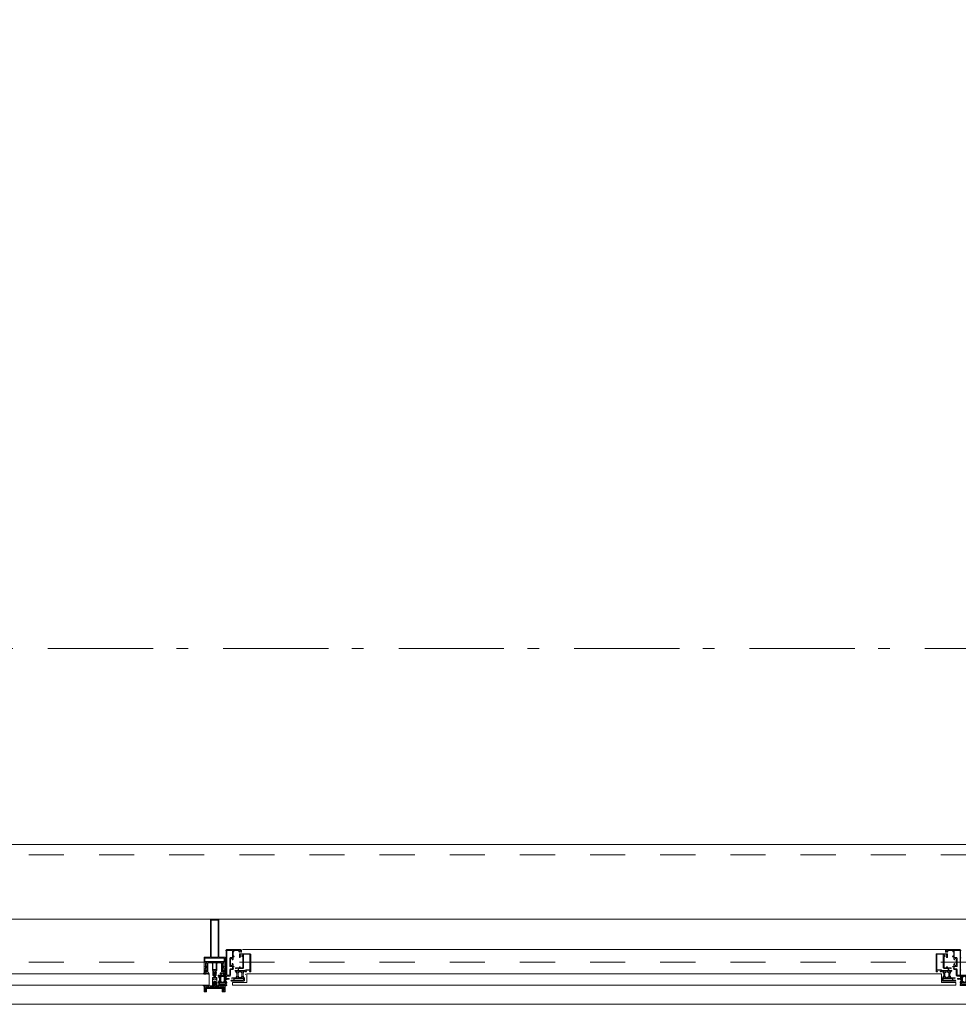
# Model space of a CAD drawing. Header units: millimetres. Extents: x -75976 to 232306, y 42824 to 140527.
# Tile 110 of 199: x 217874 to 220104, y 50775 to 53114. Entities that reach past the tile are written whole.
import ezdxf

# ---------------------------------------------------------------- set-up
doc = ezdxf.new("R2010")
doc.units = ezdxf.units.MM
doc.header["$LTSCALE"] = 400
doc.linetypes.add('STYLE_01', pattern=[0.416641, 0.208282, -0.208359])
doc.linetypes.add('STYLE_06', pattern=[1.041641, 0.625, -0.208282, 0.069427, -0.138931])
doc.layers.add('mat-glas', color=140, linetype='Continuous', lineweight=15)
doc.layers.add('None', color=7, linetype='Continuous', lineweight=9)
doc.styles.get("Standard").update_dxf_attribs({"font": 'arial.ttf'})

# ---------------------------------------------------------------- blocks, each defined once
blk = doc.blocks.new('30010-0')
at = {"layer": 'None', "color": 8, "linetype": 'Continuous', "lineweight": 5}
for p, q in [((3, 20), (3, 22)), ((3, 11), (3, 18)), ((3, 6), (3, 9)), ((4, 6), (4, 22)), ((5, 6), (5, 22)), ((6, 18), (6, 22)), ((6, 6), (6, 11)), ((7, 20), (7, 22)), ((8, 21), (8, 22)), ((8, 6), (8, 7)), ((12, 21), (12, 22)), ((12, 6), (12, 7)), ((13, 20), (13, 22)), ((13, 6), (13, 8)), ((14, 6), (14, 22)), ((15, 6), (15, 22)), ((16, 6), (16, 22)), ((17, 20), (17, 22)), ((17, 13), (17, 17)), ((17, 6), (17, 9)), ((18, 14), (18, 16)), ((19, 14), (19, 16)), ((20, 14), (20, 16)), ((21, 14), (21, 16)), ((22, 15), (22, 16)), ((23, 15), (23, 16)), ((24, 14), (24, 16)), ((25, 15), (25, 16))]:
    blk.add_line(p, q, dxfattribs=at)
at = {"layer": 'None', "color": 8, "linetype": 'Continuous', "lineweight": 5, "flags": 128}
for points in [[(20, 22), (27, 22), (28, 23), (29, 24), (29, 37), (30, 38), (34, 38), (35, 38), (36, 39), (36, 39), (36, 40), (36, 40), (36, 40), (35, 40), (35, 40), (35, 43), (36, 44), (37, 44), (38, 45), (37, 45), (35, 45), (35, 50), (34, 52), (33, 52), (33, 48), (32, 47), (30, 47), (29, 48), (29, 63), (30, 64), (32, 64), (33, 63), (33, 61), (34, 61), (35, 62), (35, 68), (37, 68), (38, 69), (37, 70), (35, 70), (35, 80), (36, 80), (36, 80), (37, 80), (37, 81), (35, 81), (35, 83), (50, 83), (50, 81), (49, 81), (49, 80), (49, 80), (50, 80), (50, 79), (51, 79), (51, 79), (52, 79), (52, 80), (51, 80), (51, 81), (52, 81), (52, 83), (54, 83), (54, 81), (54, 81), (54, 80), (54, 80), (54, 79), (54, 79), (55, 79), (55, 83), (55, 84), (54, 85), (20, 85), (19, 84), (18, 83), (18, 82), (19, 82), (19, 66), (18, 66), (18, 65), (19, 65), (19, 37), (18, 37), (18, 36), (19, 36), (19, 25), (18, 24), (1, 24), (0, 24), (0, 22), (0, 22), (1, 21), (1, 21), (1, 18), (2, 18), (2, 18), (3, 19), (3, 20), (3, 20), (3, 20), (3, 20), (2, 20), (2, 20), (2, 22), (1, 22), (2, 22), (8, 22), (8, 23), (9, 22), (9, 22), (9, 22), (7, 21), (6, 20), (7, 20), (10, 21), (13, 20), (14, 20), (13, 21), (12, 21), (12, 21), (11, 22), (11, 22), (11, 22), (12, 23), (12, 22), (19, 22), (19, 22), (18, 22), (18, 20), (18, 20), (18, 20), (17, 20), (17, 20), (17, 20), (17, 19), (18, 18), (18, 18), (19, 18), (20, 21), (20, 21), (20, 22)], [(27, 65), (27, 46), (28, 45), (33, 45), (34, 44), (34, 40), (33, 39), (28, 39), (27, 38), (27, 25), (26, 24), (21, 24), (20, 25), (20, 82), (21, 83), (33, 83), (34, 82), (34, 67), (33, 66), (28, 66)], [(9, 7), (9, 7), (8, 6), (2, 6), (2, 8), (2, 9), (3, 9), (3, 9), (3, 9), (3, 10), (3, 11), (3, 18), (3, 19), (3, 20), (3, 20), (3, 20), (3, 20), (2, 20), (2, 20), (2, 22), (8, 22), (9, 22), (9, 22), (7, 20), (6, 19), (6, 18), (6, 11), (6, 9), (7, 8), (7, 6)], [(17, 5), (17, 2), (3, 2), (3, 5)]]:
    blk.add_lwpolyline(points, close=True, dxfattribs=at)
for points in [[(20, 6), (20, 7), (20, 7), (20, 8), (19, 11), (18, 11), (18, 11), (17, 10), (17, 9), (17, 9), (18, 9), (18, 9), (18, 9), (18, 9), (18, 7), (19, 7), (19, 6), (12, 6), (12, 6), (11, 6), (11, 7), (11, 7), (13, 8), (14, 9), (13, 9), (10, 8), (7, 9), (6, 9), (7, 8), (8, 7), (8, 7), (9, 7), (9, 7), (9, 6), (8, 6), (8, 6), (2, 6), (1, 7), (2, 7), (2, 9), (2, 9), (3, 9), (3, 9), (3, 9), (3, 10), (2, 11), (2, 11), (1, 11), (0, 8), (1, 7), (0, 7), (0, 6), (0, 5), (1, 5), (1, 5), (2, 4), (2, 2), (1, 2), (0, 1), (0, 0), (1, 0), (20, 0), (20, 0), (20, 1), (19, 2), (19, 2), (19, 4), (19, 5), (19, 5), (20, 5), (20, 5), (20, 6)], [(12, 7), (12, 6), (18, 6), (18, 8), (18, 9), (18, 9), (17, 9), (17, 9), (17, 9), (17, 10), (17, 11), (17, 13), (18, 14), (20, 14), (23, 15), (23, 15), (23, 15), (23, 14), (25, 15), (26, 15), (26, 16), (26, 16), (26, 16), (18, 16), (18, 17), (17, 18), (17, 19), (17, 20), (17, 20), (18, 20), (18, 20), (18, 20), (18, 22), (12, 22), (12, 22), (12, 22), (13, 20), (14, 19), (14, 18), (14, 11), (14, 9), (13, 8), (12, 7)]]:
    blk.add_lwpolyline(points, dxfattribs=at)
blk = doc.blocks.new('30009-0')
at = {"layer": 'None', "color": 8, "linetype": 'Continuous', "lineweight": 5, "flags": 128}
for points in [[(32, 24), (34, 24), (34, 23), (34, 22), (35, 22), (36, 22), (37, 22), (37, 23), (36, 23), (36, 26), (45, 26), (45, 23), (44, 23), (44, 22), (45, 22), (47, 22), (47, 64), (46, 65), (45, 65), (21, 65), (20, 64), (20, 56), (20, 56), (22, 56), (22, 57), (22, 59), (23, 59), (23, 61), (22, 61), (22, 61), (22, 63), (22, 64), (27, 64), (28, 63), (28, 61), (27, 61), (26, 61), (26, 59), (28, 59), (28, 46), (28, 46), (28, 45), (28, 32), (22, 32), (22, 34), (22, 34), (20, 34), (20, 34), (20, 32), (12, 32), (11, 32), (11, 31), (12, 30), (13, 30), (13, 31), (16, 31), (17, 30), (17, 26), (16, 25), (16, 25), (11, 25), (11, 26), (11, 26), (10, 25), (10, 24), (10, 24), (11, 24), (12, 23), (12, 23), (12, 22), (13, 20), (13, 19), (14, 19), (15, 20), (15, 21), (15, 21), (14, 21), (14, 21), (14, 22), (14, 22), (13, 23), (13, 23), (13, 24), (19, 24), (20, 24), (20, 24), (20, 23), (20, 23), (19, 22), (18, 21), (18, 21), (22, 22), (25, 21), (25, 21), (24, 22), (23, 23), (23, 23), (23, 23), (23, 23), (23, 24), (23, 24), (24, 24), (30, 24), (30, 23), (30, 23), (29, 22), (28, 21), (28, 20), (29, 19), (30, 19), (30, 20), (31, 22), (31, 23), (31, 23), (32, 24)], [(20, 23), (20, 24), (20, 24), (14, 24), (14, 22), (14, 22), (14, 21), (14, 21), (15, 21), (15, 21), (14, 19), (14, 12), (15, 11), (15, 10), (15, 10), (14, 10), (14, 10), (14, 10), (14, 10), (14, 8), (20, 8), (20, 8), (20, 8), (18, 10), (18, 8), (18, 10), (18, 11), (17, 12), (17, 20), (17, 21), (18, 21), (20, 23)], [(23, 23), (23, 24), (23, 24), (29, 24), (29, 22), (29, 22), (29, 21), (29, 21), (28, 21), (28, 21), (29, 19), (29, 12), (28, 11), (28, 10), (28, 10), (29, 10), (29, 10), (29, 10), (29, 10), (29, 8), (23, 8), (23, 8), (23, 8), (25, 10), (25, 8), (25, 10), (26, 11), (26, 12), (26, 20), (26, 21), (25, 21), (23, 23)], [(11, 8), (9, 8), (8, 8), (2, 8), (2, 8), (2, 7), (3, 6), (3, 6), (3, 7), (6, 7), (7, 6), (7, 2), (6, 2), (2, 2), (2, 2), (1, 2), (0, 1), (0, 1), (1, 0), (31, 0), (32, 1), (32, 8), (31, 8), (31, 9), (31, 9), (30, 12), (30, 12), (29, 12), (28, 11), (28, 10), (29, 10), (29, 10), (29, 10), (29, 10), (30, 9), (30, 8), (30, 8), (24, 8), (23, 7), (23, 8), (23, 8), (23, 8), (24, 9), (25, 10), (25, 10), (22, 9), (18, 10), (18, 10), (19, 9), (20, 9), (20, 9), (20, 8), (20, 8), (20, 8), (20, 7), (19, 8), (13, 8), (13, 8), (13, 9), (14, 10), (14, 10), (14, 10), (14, 10), (15, 10), (15, 11), (14, 12), (13, 12), (13, 12), (12, 9), (12, 9), (12, 8), (11, 8)], [(8, 2), (8, 6), (30, 6), (30, 2), (8, 2)]]:
    blk.add_lwpolyline(points, dxfattribs=at)
blk.add_lwpolyline([(30, 32), (30, 63), (31, 64), (44, 64), (45, 63), (45, 28), (44, 27), (35, 27), (34, 26), (33, 25), (19, 25), (18, 26), (18, 29), (19, 30), (28, 30), (29, 31)], close=True, dxfattribs=at)
blk = doc.blocks.new('*U441')
at = {"layer": 'None', "color": 4, "linetype": 'Continuous', "lineweight": 15}
blk.add_line((50373.1, -35284.5), (50372.1, -35283.5), dxfattribs=at)
at = {"layer": 'None', "color": 7, "xscale": -1}
for name, p in [('30010-0', (50437.1, -35310.5)), ('30009-0', (50407.1, -35300.5))]:
    blk.add_blockref(name, p, dxfattribs=at)
blk = doc.blocks.new('*U451')
at = {"layer": 'None', "color": 4, "linetype": 'Continuous', "lineweight": 15}
blk.add_line((48719.1, -35284.5), (48720.1, -35283.5), dxfattribs=at)
at = {"layer": 'None', "color": 7}
for name, p in [('30010-0', (48655.1, -35310.5)), ('30009-0', (48685.1, -35300.5))]:
    blk.add_blockref(name, p, dxfattribs=at)
blk = doc.blocks.new('*U452')
at = {"layer": 'None', "color": 8, "lineweight": 5, "flags": 128}
for points in [[(48671.4, -35271.3), (48671.4, -35255.5), (48669.5, -35255.5), (48623.3, -35255.5), (48621.4, -35255.5), (48621.4, -35271.3), (48624.3, -35271.3), (48624.3, -35266.7), (48623.8, -35266.7), (48623.8, -35265.3), (48624.3, -35265.3), (48624.3, -35263.4), (48624.5, -35263.2), (48624.5, -35259), (48624.5, -35259, -0.414214), (48626.2, -35257.3), (48626.2, -35257.3), (48626.2, -35257.3, -0.414214), (48627.9, -35259), (48627.9, -35263.2), (48628.2, -35263.4), (48628.2, -35265.3), (48628.7, -35265.3), (48628.7, -35266.7), (48628.2, -35266.7), (48628.2, -35271.3), (48630.1, -35271.3), (48630.1, -35258.5), (48630.1, -35258.5, -0.414214), (48631.3, -35257.3), (48631.3, -35257.3), (48639.8, -35257.3), (48639.8, -35257.3, -0.414214), (48641, -35258.5), (48641, -35275.5), (48642.5, -35275.5), (48642.5, -35278.3), (48642.1, -35278.7), (48642.5, -35279.1), (48642.5, -35279.7), (48642.1, -35280.1), (48642.5, -35280.5), (48642.5, -35281.1), (48642.1, -35281.5), (48642.5, -35282.5), (48642.5, -35287.3), (48644.2, -35287.3), (48644.2, -35276.5), (48644.2, -35276.5, -0.414214), (48646.4, -35274.3), (48646.4, -35274.3), (48646.4, -35274.3, -0.414214), (48648.6, -35276.5), (48648.6, -35287.3), (48650.3, -35287.3), (48650.3, -35282.5), (48650.7, -35281.5), (48650.3, -35281.1), (48650.3, -35280.5), (48650.7, -35280.1), (48650.3, -35279.7), (48650.3, -35279.1), (48650.7, -35278.7), (48650.3, -35278.3), (48650.3, -35275.5), (48651.7, -35275.5), (48651.7, -35258.5), (48651.7, -35258.5, -0.414214), (48652.9, -35257.3), (48652.9, -35257.3), (48661.5, -35257.3), (48661.5, -35257.3, -0.414214), (48662.7, -35258.5), (48662.7, -35271.3), (48664.6, -35271.3), (48664.6, -35266.7), (48664.1, -35266.7), (48664.1, -35265.3), (48664.6, -35265.3), (48664.6, -35263.4), (48664.8, -35263.2), (48664.8, -35259), (48664.8, -35259, -0.414214), (48666.5, -35257.3), (48666.5, -35257.3), (48666.6, -35257.3, -0.414214), (48668.3, -35259), (48668.3, -35263.2), (48668.5, -35263.4), (48668.5, -35265.3), (48669, -35265.3), (48669, -35266.7), (48668.5, -35266.7), (48668.5, -35271.3)], [(48631.6, -35283.5), (48631.6, -35283.5, 0.390793), (48633.1, -35282.2), (48633.1, -35282.2, 0.390793), (48632, -35280.5), (48632, -35280.5, -0.352623), (48630.4, -35278.6), (48630.4, -35271.8), (48630.4, -35271.8, 0.414214), (48630.1, -35271.5), (48628.8, -35271.5), (48628.3, -35271.7), (48628.3, -35271.7, -0.520293), (48628, -35271.5), (48628, -35268.8), (48628.2, -35268.7), (48628.2, -35266.7), (48628.2, -35266.7, -0.577863), (48628.2, -35266.4), (48628.3, -35266.4), (48628.3, -35266.4, 0.366605), (48628.6, -35266.2), (48628.6, -35266.2, 0.366605), (48628.4, -35265.8), (48628.4, -35265.8, -0.130834), (48627.1, -35264.8), (48627.1, -35264.8, 0.439074), (48625.7, -35264.8), (48625.7, -35264.8, -0.133252), (48624.3, -35265.8), (48624.3, -35265.8, 0.366605), (48624.1, -35266.2), (48624.1, -35266.2, 0.366605), (48624.4, -35266.4), (48624.5, -35266.4), (48624.5, -35266.4, -0.577455), (48624.6, -35266.7), (48624.6, -35268.7), (48624.7, -35268.8), (48624.7, -35271.5), (48624.7, -35271.5, -0.52048), (48624.5, -35271.7), (48623.9, -35271.5), (48621.7, -35271.5), (48621.7, -35271.5, 0.414214), (48621.4, -35271.8), (48621.4, -35279.6), (48621.4, -35279.6, -0.255976), (48620.5, -35281.3), (48620.5, -35281.3, 0.749676), (48621.1, -35283.5), (48625.2, -35283.5), (48625.2, -35283.5, 0.414214), (48627.2, -35281.5), (48627.2, -35281.5, -0.402808), (48627.7, -35281), (48627.7, -35281, -0.402808), (48628.2, -35281.5), (48628.2, -35281.5, 0.233259), (48628.4, -35281.8), (48631.8, -35282.3), (48631.8, -35282.3, -0.419014), (48631.9, -35282.4), (48631.9, -35282.4, -0.419014), (48631.8, -35282.5), (48630.4, -35282.5), (48630.4, -35282.5, 0.414214), (48629.9, -35283), (48629.9, -35283, 0.414214), (48630.4, -35283.5)], [(48625.6, -35280.5), (48625.6, -35280.5, -0.552342), (48626.2, -35281.7), (48626.2, -35281.7, -0.263556), (48624.5, -35282.7), (48621, -35282.7), (48621, -35282.7, -0.437017), (48620.7, -35282.4), (48620.7, -35282.4, -0.437017), (48621.1, -35282.1), (48621.1, -35282.1, 0.396568), (48622.7, -35280.8), (48622.7, -35280.8, -0.418874), (48623.2, -35280.3)], [(48623.4, -35274.6), (48623.4, -35274.6, -0.414214), (48624.2, -35273.7), (48624.2, -35273.7, -0.414214), (48625.1, -35274.6), (48625.1, -35277.5), (48625.1, -35277.5, -0.414214), (48624.2, -35278.3), (48624.2, -35278.3, -0.414214), (48623.4, -35277.5)], [(48625.4, -35266.5, -0.29188), (48625.6, -35266), (48626.1, -35265.6), (48626.1, -35265.6, -0.344328), (48626.7, -35265.6), (48627.2, -35266), (48627.2, -35266, -0.29188), (48627.4, -35266.5), (48627, -35268.2), (48627, -35268.2, -0.348796), (48626.4, -35268.7), (48626.4, -35268.7, -0.348796), (48625.8, -35268.2), (48625.4, -35266.5)], [(48627.5, -35278.3, -0.414214), (48626.7, -35277.5), (48626.7, -35274.6), (48626.7, -35274.6, -0.414214), (48627.5, -35273.7), (48627.5, -35273.7, -0.414214), (48628.4, -35274.6), (48628.4, -35277.5), (48628.4, -35277.5, -0.414214), (48627.5, -35278.3)], [(48661.2, -35283.5), (48661.2, -35283.5, -0.390793), (48659.6, -35282.2), (48659.6, -35282.2, -0.390793), (48660.8, -35280.5), (48660.8, -35280.5, 0.352623), (48662.4, -35278.6), (48662.4, -35271.8), (48662.4, -35271.8, -0.414214), (48662.7, -35271.5), (48663.9, -35271.5), (48664.5, -35271.7), (48664.5, -35271.7, 0.520293), (48664.7, -35271.5), (48664.7, -35268.8), (48664.6, -35268.7), (48664.6, -35266.7), (48664.6, -35266.7, 0.577863), (48664.5, -35266.4), (48664.4, -35266.4), (48664.4, -35266.4, -0.366605), (48664.1, -35266.2), (48664.1, -35266.2, -0.366605), (48664.3, -35265.8), (48664.3, -35265.8, 0.130834), (48665.6, -35264.8), (48665.6, -35264.8, -0.439074), (48667.1, -35264.8), (48667.1, -35264.8, 0.133252), (48668.4, -35265.8), (48668.4, -35265.8, -0.366605), (48668.6, -35266.2), (48668.6, -35266.2, -0.366605), (48668.3, -35266.4), (48668.2, -35266.4), (48668.2, -35266.4, 0.577455), (48668.2, -35266.7), (48668.2, -35268.7), (48668, -35268.8), (48668, -35271.5), (48668, -35271.5, 0.52048), (48668.3, -35271.7), (48668.8, -35271.5), (48671.1, -35271.5), (48671.1, -35271.5, -0.414214), (48671.4, -35271.8), (48671.4, -35279.6), (48671.4, -35279.6, 0.255976), (48672.3, -35281.3), (48672.3, -35281.3, -0.749676), (48671.7, -35283.5), (48667.6, -35283.5), (48667.6, -35283.5, -0.414214), (48665.6, -35281.5), (48665.6, -35281.5, 0.402808), (48665.1, -35281), (48665.1, -35281, 0.402808), (48664.6, -35281.5), (48664.6, -35281.5, -0.233259), (48664.4, -35281.8), (48661, -35282.3), (48661, -35282.3, 0.419014), (48660.9, -35282.4), (48660.9, -35282.4, 0.419014), (48661, -35282.5), (48662.4, -35282.5), (48662.4, -35282.5, -0.414214), (48662.9, -35283), (48662.9, -35283, -0.414214), (48662.4, -35283.5)], [(48665.2, -35278.3, 0.414214), (48666.1, -35277.5), (48666.1, -35274.6), (48666.1, -35274.6, 0.414214), (48665.2, -35273.7), (48665.2, -35273.7, 0.414214), (48664.4, -35274.6), (48664.4, -35277.5), (48664.4, -35277.5, 0.414214), (48665.2, -35278.3)], [(48667.4, -35266.5, 0.29188), (48667.2, -35266), (48666.7, -35265.6), (48666.7, -35265.6, 0.344328), (48666.1, -35265.6), (48665.6, -35266), (48665.6, -35266, 0.29188), (48665.4, -35266.5), (48665.8, -35268.2), (48665.8, -35268.2, 0.348796), (48666.4, -35268.7), (48666.4, -35268.7, 0.348796), (48667, -35268.2), (48667.4, -35266.5)], [(48667.2, -35280.5), (48667.2, -35280.5, 0.552342), (48666.6, -35281.7), (48666.6, -35281.7, 0.263556), (48668.3, -35282.7), (48671.8, -35282.7), (48671.8, -35282.7, 0.437017), (48672.1, -35282.4), (48672.1, -35282.4, 0.437017), (48671.7, -35282.1), (48671.7, -35282.1, -0.396568), (48670.1, -35280.8), (48670.1, -35280.8, 0.418874), (48669.6, -35280.3)], [(48669.4, -35274.6), (48669.4, -35274.6, 0.414214), (48668.5, -35273.7), (48668.5, -35273.7, 0.414214), (48667.7, -35274.6), (48667.7, -35277.5), (48667.7, -35277.5, 0.414214), (48668.5, -35278.3), (48668.5, -35278.3, 0.414214), (48669.4, -35277.5)]]:
    blk.add_lwpolyline(points, format="xyb", close=True, dxfattribs=at)
blk.add_lwpolyline([(48650.4, -35257.3), (48650.4, -35273), (48642.4, -35273), (48642.4, -35257.3)], close=True, dxfattribs=at)
blk = doc.blocks.new('*U453')
at = {"layer": 'None', "color": 7}
blk.add_blockref('*U452', (0, 0), dxfattribs=at)
blk = doc.blocks.new('*U454')
at = {"layer": 'None', "color": 8, "linetype": 'Continuous', "lineweight": 5, "flags": 128}
for points in [[(48636.4, -35153.5), (48656.4, -35153.5), (48656.4, -35243.5), (48671.4, -35243.5), (48671.4, -35255.5), (48621.4, -35255.5), (48621.4, -35243.5), (48636.4, -35243.5)], [(48638.4, -35155.5), (48638.4, -35243.5), (48654.4, -35243.5), (48654.4, -35155.5)], [(48654.4, -35245.5), (48638.4, -35245.5), (48623.4, -35245.5), (48623.4, -35253.5), (48669.4, -35253.5), (48669.4, -35245.5)]]:
    blk.add_lwpolyline(points, close=True, dxfattribs=at)
blk = doc.blocks.new('*U455')
at = {"layer": 'None', "color": 7}
for name in ['*U454', '*U453']:
    blk.add_blockref(name, (0, 0), dxfattribs=at)
blk = doc.blocks.new('*U456')
at = {"layer": 'None', "color": 8, "linetype": 'Continuous', "lineweight": 5}
for p, q in [((48622.4, -35313.6), (48623.4, -35317.6)), ((48644.4, -35313.6), (48622.4, -35313.6)), ((48623.4, -35317.6), (48622.4, -35318.6)), ((48622.4, -35318.6), (48623.4, -35320.6)), ((48623.4, -35320.6), (48624.4, -35321.6)), ((48624.4, -35321.6), (48624.4, -35323.6)), ((48624.4, -35323.6), (48625.4, -35323.6)), ((48625.4, -35316.6), (48626.4, -35315.6)), ((48625.4, -35322.6), (48625.4, -35316.6)), ((48625.4, -35323.6), (48625.4, -35322.6)), ((48626.4, -35315.6), (48666.4, -35315.6)), ((48646.4, -35311.6), (48644.4, -35312.6)), ((48644.4, -35312.6), (48644.4, -35313.6)), ((48647.4, -35312.6), (48646.4, -35311.6)), ((48647.4, -35313.6), (48647.4, -35312.6)), ((48669.4, -35313.6), (48647.4, -35313.6)), ((48666.4, -35315.6), (48666.4, -35316.6)), ((48666.4, -35316.6), (48666.4, -35322.6)), ((48666.4, -35322.6), (48666.4, -35323.6)), ((48666.4, -35323.6), (48667.4, -35323.6)), ((48667.4, -35323.6), (48668.4, -35321.6)), ((48668.4, -35317.6), (48669.4, -35313.6)), ((48669.4, -35318.6), (48668.4, -35317.6)), ((48668.4, -35320.6), (48669.4, -35318.6)), ((48668.4, -35321.6), (48668.4, -35320.6))]:
    blk.add_line(p, q, dxfattribs=at)
at = {"layer": 'None', "color": 8, "linetype": 'Continuous', "lineweight": 5, "flags": 128}
blk.add_lwpolyline([(48669.4, -35313.6), (48647.4, -35313.6), (48647.4, -35312.6), (48646.4, -35311.6), (48644.4, -35312.6), (48644.4, -35313.6), (48622.4, -35313.6), (48623.4, -35317.6), (48623.4, -35317.6), (48623.4, -35317.6), (48622.4, -35318.6), (48622.4, -35318.6), (48623.4, -35320.6), (48624.4, -35321.6), (48624.4, -35323.6), (48625.4, -35323.6), (48625.4, -35323.6), (48625.4, -35322.6), (48625.4, -35316.6), (48626.4, -35315.6), (48666.4, -35315.6), (48666.4, -35316.6), (48666.4, -35322.6), (48666.4, -35323.6), (48667.4, -35323.6), (48667.4, -35323.6), (48668.4, -35321.6), (48668.4, -35320.6), (48669.4, -35318.6), (48669.4, -35318.6), (48668.4, -35317.6), (48668.4, -35317.6), (48668.4, -35317.6)], close=True, dxfattribs=at)
at = {"layer": 'None', "color": 0, "flags": 1}
blk.add_attdef('GRUPPE', (48622.4, -35331.3), '', height=4.23, dxfattribs=at)
blk = doc.blocks.new('*U457')
at = {"layer": 'None', "color": 8, "linetype": 'Continuous', "lineweight": 5}
for p, q in [((48645.4, -35279.6), (48644.4, -35280.6)), ((48644.4, -35280.6), (48644.4, -35281.6)), ((48646.4, -35278.6), (48645.4, -35279.6)), ((48645.4, -35280.6), (48646.4, -35279.6)), ((48645.4, -35282.6), (48645.4, -35280.6)), ((48647.4, -35279.6), (48646.4, -35278.6)), ((48646.4, -35279.6), (48647.4, -35280.6)), ((48648.4, -35280.6), (48647.4, -35279.6)), ((48647.4, -35280.6), (48647.4, -35282.6)), ((48648.4, -35281.6), (48648.4, -35280.6)), ((48643.4, -35291.6), (48641.4, -35291.6)), ((48641.4, -35291.6), (48641.4, -35308.6)), ((48642.4, -35293.6), (48643.4, -35293.6)), ((48642.4, -35296.6), (48642.4, -35293.6)), ((48643.4, -35297.6), (48642.4, -35296.6)), ((48642.4, -35303.6), (48643.4, -35302.6)), ((48642.4, -35307.6), (48642.4, -35303.6)), ((48644.4, -35290.6), (48643.4, -35291.6)), ((48643.4, -35293.6), (48645.4, -35293.6)), ((48643.4, -35296.6), (48643.4, -35297.6)), ((48644.4, -35296.6), (48643.4, -35296.6)), ((48643.4, -35302.6), (48645.4, -35300.6)), ((48644.4, -35281.6), (48644.4, -35283.6)), ((48644.4, -35283.6), (48644.4, -35284.6)), ((48644.4, -35284.6), (48644.4, -35286.6)), ((48644.4, -35286.6), (48644.4, -35288.6)), ((48644.4, -35288.6), (48644.4, -35289.6)), ((48644.4, -35289.6), (48644.4, -35290.6)), ((48646.4, -35295.6), (48644.4, -35296.6)), ((48645.4, -35283.6), (48645.4, -35282.6)), ((48645.4, -35284.6), (48645.4, -35283.6)), ((48645.4, -35286.6), (48645.4, -35284.6)), ((48645.4, -35288.6), (48645.4, -35286.6)), ((48645.4, -35290.6), (48645.4, -35288.6)), ((48646.4, -35291.6), (48645.4, -35290.6)), ((48645.4, -35293.6), (48646.4, -35292.6)), ((48645.4, -35300.6), (48647.4, -35300.6)), ((48647.4, -35290.6), (48646.4, -35291.6)), ((48646.4, -35292.6), (48648.4, -35293.6)), ((48648.4, -35296.6), (48646.4, -35295.6)), ((48647.4, -35282.6), (48647.4, -35283.6)), ((48647.4, -35283.6), (48647.4, -35284.6)), ((48647.4, -35284.6), (48647.4, -35286.6)), ((48647.4, -35286.6), (48647.4, -35287.6)), ((48647.4, -35287.6), (48647.4, -35288.6)), ((48647.4, -35288.6), (48647.4, -35290.6)), ((48647.4, -35300.6), (48649.4, -35302.6)), ((48648.4, -35283.6), (48648.4, -35281.6)), ((48648.4, -35284.6), (48648.4, -35283.6)), ((48648.4, -35286.6), (48648.4, -35284.6)), ((48648.4, -35288.6), (48648.4, -35286.6)), ((48648.4, -35289.6), (48648.4, -35288.6)), ((48648.4, -35290.6), (48648.4, -35289.6)), ((48649.4, -35291.6), (48648.4, -35290.6)), ((48648.4, -35293.6), (48649.4, -35293.6)), ((48649.4, -35296.6), (48648.4, -35296.6)), ((48651.4, -35291.6), (48649.4, -35291.6)), ((48649.4, -35293.6), (48650.4, -35293.6)), ((48649.4, -35297.6), (48649.4, -35296.6)), ((48650.4, -35296.6), (48649.4, -35297.6)), ((48649.4, -35302.6), (48650.4, -35303.6)), ((48650.4, -35293.6), (48650.4, -35296.6)), ((48650.4, -35303.6), (48650.4, -35307.6)), ((48651.4, -35308.6), (48651.4, -35291.6)), ((48641.4, -35308.6), (48641.4, -35309.6)), ((48641.4, -35309.6), (48642.4, -35309.6)), ((48643.4, -35307.6), (48642.4, -35307.6)), ((48642.4, -35309.6), (48643.4, -35309.6)), ((48643.4, -35308.6), (48643.4, -35307.6)), ((48643.4, -35309.6), (48643.4, -35308.6)), ((48649.4, -35307.6), (48649.4, -35308.6)), ((48650.4, -35307.6), (48649.4, -35307.6)), ((48649.4, -35308.6), (48649.4, -35309.6)), ((48649.4, -35309.6), (48650.4, -35309.6)), ((48650.4, -35309.6), (48651.4, -35309.6)), ((48651.4, -35309.6), (48651.4, -35308.6))]:
    blk.add_line(p, q, dxfattribs=at)
at = {"layer": 'None', "color": 8, "linetype": 'Continuous', "lineweight": 5, "flags": 128}
for points in [[(48641.4, -35291.6), (48641.4, -35308.6), (48641.4, -35309.6), (48642.4, -35309.6), (48643.4, -35309.6), (48643.4, -35308.6), (48643.4, -35307.6), (48643.4, -35307.6), (48642.4, -35307.6), (48642.4, -35303.6), (48643.4, -35302.6), (48645.4, -35300.6), (48647.4, -35300.6), (48649.4, -35302.6), (48650.4, -35303.6), (48650.4, -35307.6), (48649.4, -35307.6), (48649.4, -35307.6), (48649.4, -35308.6), (48649.4, -35309.6), (48650.4, -35309.6), (48651.4, -35309.6), (48651.4, -35308.6), (48651.4, -35291.6), (48649.4, -35291.6), (48648.4, -35290.6), (48648.4, -35289.6), (48648.4, -35288.6), (48648.4, -35286.6), (48648.4, -35284.6), (48648.4, -35284.6), (48648.4, -35284.6), (48648.4, -35283.6), (48648.4, -35281.6), (48648.4, -35280.6), (48647.4, -35279.6), (48647.4, -35279.6), (48646.4, -35278.6), (48645.4, -35279.6), (48645.4, -35279.6), (48644.4, -35280.6), (48644.4, -35281.6), (48644.4, -35283.6), (48644.4, -35284.6), (48644.4, -35284.6), (48644.4, -35284.6), (48644.4, -35286.6), (48644.4, -35288.6), (48644.4, -35289.6), (48644.4, -35290.6), (48643.4, -35291.6)], [(48649.4, -35293.6), (48650.4, -35293.6), (48650.4, -35296.6), (48649.4, -35297.6), (48649.4, -35297.6), (48649.4, -35296.6), (48648.4, -35296.6), (48646.4, -35295.6), (48644.4, -35296.6), (48643.4, -35296.6), (48643.4, -35297.6), (48642.4, -35296.6), (48642.4, -35293.6), (48643.4, -35293.6), (48645.4, -35293.6), (48646.4, -35292.6), (48648.4, -35293.6)]]:
    blk.add_lwpolyline(points, close=True, dxfattribs=at)
blk.add_lwpolyline([(48647.4, -35290.6), (48646.4, -35291.6), (48645.4, -35290.6), (48645.4, -35288.6), (48645.4, -35288.6), (48645.4, -35286.6), (48645.4, -35284.6), (48645.4, -35283.6), (48645.4, -35283.6), (48645.4, -35282.6), (48645.4, -35282.6), (48645.4, -35280.6), (48646.4, -35279.6), (48647.4, -35280.6), (48647.4, -35282.6), (48647.4, -35282.6), (48647.4, -35283.6), (48647.4, -35283.6), (48647.4, -35284.6), (48647.4, -35286.6), (48647.4, -35287.6), (48647.4, -35287.6), (48647.4, -35288.6), (48647.4, -35288.6), (48647.4, -35290.6)], dxfattribs=at)
at = {"layer": 'None', "color": 0, "flags": 1}
blk.add_attdef('GRUPPE', (48641.4, -35317.3), '', height=4.23, dxfattribs=at)
blk = doc.blocks.new('*U458')
at = {"layer": 'None', "color": 8, "linetype": 'Continuous', "lineweight": 5}
for p, q in [((48643.4, -35305.6), (48645.4, -35302.6)), ((48645.4, -35302.6), (48646.4, -35302.6)), ((48646.4, -35303.6), (48645.4, -35304.6)), ((48645.4, -35304.6), (48645.4, -35308.6)), ((48646.4, -35302.6), (48647.4, -35302.6)), ((48647.4, -35304.6), (48646.4, -35303.6)), ((48647.4, -35302.6), (48649.4, -35305.6)), ((48647.4, -35308.6), (48647.4, -35304.6)), ((48619.4, -35310.6), (48621.4, -35310.6)), ((48619.4, -35311.6), (48619.4, -35310.6)), ((48620.4, -35311.6), (48619.4, -35311.6)), ((48621.4, -35312.6), (48620.4, -35311.6)), ((48621.4, -35310.6), (48622.4, -35311.6)), ((48621.4, -35313.6), (48621.4, -35312.6)), ((48644.4, -35313.6), (48621.4, -35313.6)), ((48622.4, -35311.6), (48623.4, -35311.6)), ((48623.4, -35311.6), (48624.4, -35310.6)), ((48624.4, -35310.6), (48625.4, -35311.6)), ((48625.4, -35311.6), (48626.4, -35310.6)), ((48626.4, -35310.6), (48627.4, -35311.6)), ((48627.4, -35311.6), (48628.4, -35310.6)), ((48628.4, -35310.6), (48629.4, -35310.6)), ((48629.4, -35310.6), (48629.4, -35311.6)), ((48629.4, -35311.6), (48630.4, -35311.6)), ((48630.4, -35310.6), (48631.4, -35310.6)), ((48630.4, -35311.6), (48630.4, -35310.6)), ((48631.4, -35310.6), (48631.4, -35311.6)), ((48631.4, -35311.6), (48632.4, -35311.6)), ((48632.4, -35310.6), (48633.4, -35310.6)), ((48632.4, -35311.6), (48632.4, -35310.6)), ((48633.4, -35310.6), (48635.4, -35311.6)), ((48635.4, -35311.6), (48641.4, -35311.6)), ((48641.4, -35311.6), (48643.4, -35311.6)), ((48642.4, -35305.6), (48643.4, -35305.6)), ((48643.4, -35306.6), (48642.4, -35305.6)), ((48644.4, -35306.6), (48643.4, -35306.6)), ((48643.4, -35310.6), (48644.4, -35308.6)), ((48643.4, -35311.6), (48643.4, -35310.6)), ((48644.4, -35308.6), (48644.4, -35306.6)), ((48645.4, -35312.6), (48644.4, -35313.6)), ((48645.4, -35308.6), (48646.4, -35309.6)), ((48646.4, -35311.6), (48645.4, -35312.6)), ((48646.4, -35309.6), (48647.4, -35308.6)), ((48647.4, -35312.6), (48646.4, -35311.6)), ((48648.4, -35313.6), (48647.4, -35312.6)), ((48648.4, -35306.6), (48648.4, -35308.6)), ((48649.4, -35306.6), (48648.4, -35306.6)), ((48648.4, -35308.6), (48649.4, -35310.6)), ((48671.4, -35313.6), (48648.4, -35313.6)), ((48650.4, -35305.6), (48649.4, -35306.6)), ((48649.4, -35305.6), (48650.4, -35305.6)), ((48649.4, -35310.6), (48649.4, -35311.6)), ((48649.4, -35311.6), (48651.4, -35311.6)), ((48651.4, -35311.6), (48657.4, -35311.6)), ((48657.4, -35311.6), (48659.4, -35310.6)), ((48659.4, -35310.6), (48660.4, -35310.6)), ((48660.4, -35310.6), (48660.4, -35311.6)), ((48660.4, -35311.6), (48661.4, -35311.6)), ((48661.4, -35310.6), (48662.4, -35310.6)), ((48661.4, -35311.6), (48661.4, -35310.6)), ((48662.4, -35310.6), (48662.4, -35311.6)), ((48662.4, -35311.6), (48663.4, -35311.6)), ((48663.4, -35310.6), (48664.4, -35310.6)), ((48663.4, -35311.6), (48663.4, -35310.6)), ((48664.4, -35310.6), (48665.4, -35311.6)), ((48665.4, -35311.6), (48666.4, -35310.6)), ((48666.4, -35310.6), (48667.4, -35311.6)), ((48667.4, -35311.6), (48668.4, -35310.6)), ((48668.4, -35310.6), (48669.4, -35311.6)), ((48669.4, -35311.6), (48671.4, -35310.6)), ((48671.4, -35310.6), (48673.4, -35310.6)), ((48672.4, -35311.6), (48671.4, -35313.6)), ((48673.4, -35311.6), (48672.4, -35311.6)), ((48673.4, -35310.6), (48673.4, -35311.6))]:
    blk.add_line(p, q, dxfattribs=at)
at = {"layer": 'None', "color": 8, "linetype": 'Continuous', "lineweight": 5, "flags": 128}
blk.add_lwpolyline([(48621.4, -35313.6), (48621.4, -35312.6), (48620.4, -35311.6), (48619.4, -35311.6), (48619.4, -35310.6), (48619.4, -35310.6), (48619.4, -35310.6), (48619.4, -35310.6), (48619.4, -35310.6), (48619.4, -35310.6), (48621.4, -35310.6), (48622.4, -35311.6), (48623.4, -35311.6), (48624.4, -35310.6), (48624.4, -35310.6), (48624.4, -35310.6), (48624.4, -35310.6), (48624.4, -35310.6), (48625.4, -35311.6), (48625.4, -35311.6), (48625.4, -35311.6), (48625.4, -35311.6), (48625.4, -35311.6), (48626.4, -35310.6), (48626.4, -35310.6), (48626.4, -35310.6), (48626.4, -35310.6), (48626.4, -35310.6), (48627.4, -35311.6), (48627.4, -35311.6), (48627.4, -35311.6), (48627.4, -35311.6), (48628.4, -35310.6), (48628.4, -35310.6), (48628.4, -35310.6), (48628.4, -35310.6), (48629.4, -35310.6), (48629.4, -35311.6), (48629.4, -35311.6), (48630.4, -35311.6), (48630.4, -35311.6), (48630.4, -35310.6), (48630.4, -35310.6), (48630.4, -35310.6), (48631.4, -35310.6), (48631.4, -35310.6), (48631.4, -35311.6), (48631.4, -35311.6), (48632.4, -35311.6), (48632.4, -35311.6), (48632.4, -35311.6), (48632.4, -35310.6), (48632.4, -35310.6), (48633.4, -35310.6), (48633.4, -35310.6), (48633.4, -35310.6), (48633.4, -35310.6), (48635.4, -35311.6), (48641.4, -35311.6), (48643.4, -35311.6), (48643.4, -35310.6), (48644.4, -35308.6), (48644.4, -35306.6), (48644.4, -35306.6), (48644.4, -35306.6), (48643.4, -35306.6), (48643.4, -35306.6), (48642.4, -35305.6), (48643.4, -35305.6), (48645.4, -35302.6), (48646.4, -35302.6), (48647.4, -35302.6), (48649.4, -35305.6), (48650.4, -35305.6), (48649.4, -35306.6), (48649.4, -35306.6), (48648.4, -35306.6), (48648.4, -35306.6), (48648.4, -35306.6), (48648.4, -35308.6), (48649.4, -35310.6), (48649.4, -35311.6), (48651.4, -35311.6), (48657.4, -35311.6), (48659.4, -35310.6), (48659.4, -35310.6), (48659.4, -35310.6), (48659.4, -35310.6), (48660.4, -35310.6), (48660.4, -35310.6), (48660.4, -35311.6), (48660.4, -35311.6), (48660.4, -35311.6), (48661.4, -35311.6), (48661.4, -35310.6), (48661.4, -35310.6), (48662.4, -35310.6), (48662.4, -35310.6), (48662.4, -35310.6), (48662.4, -35311.6), (48662.4, -35311.6), (48663.4, -35311.6), (48663.4, -35311.6), (48663.4, -35310.6), (48664.4, -35310.6), (48664.4, -35310.6), (48664.4, -35310.6), (48664.4, -35310.6), (48665.4, -35311.6), (48665.4, -35311.6), (48665.4, -35311.6), (48665.4, -35311.6), (48665.4, -35311.6), (48666.4, -35310.6), (48666.4, -35310.6), (48666.4, -35310.6), (48666.4, -35310.6), (48666.4, -35310.6), (48667.4, -35311.6), (48667.4, -35311.6), (48667.4, -35311.6), (48667.4, -35311.6), (48667.4, -35311.6), (48668.4, -35310.6), (48668.4, -35310.6), (48668.4, -35310.6), (48668.4, -35310.6), (48668.4, -35310.6), (48669.4, -35311.6), (48669.4, -35311.6), (48671.4, -35310.6), (48673.4, -35310.6), (48673.4, -35310.6), (48673.4, -35310.6), (48673.4, -35310.6), (48673.4, -35310.6), (48673.4, -35310.6), (48673.4, -35311.6), (48672.4, -35311.6), (48671.4, -35313.6), (48648.4, -35313.6), (48648.4, -35313.6), (48647.4, -35312.6), (48646.4, -35311.6), (48645.4, -35312.6), (48644.4, -35313.6), (48644.4, -35313.6), (48621.4, -35313.6)], dxfattribs=at)
blk.add_lwpolyline([(48647.4, -35304.6), (48646.4, -35303.6), (48645.4, -35304.6), (48645.4, -35308.6), (48646.4, -35309.6), (48647.4, -35308.6)], close=True, dxfattribs=at)
at = {"layer": 'None', "color": 0, "flags": 1}
blk.add_attdef('GRUPPE', (48619.4, -35321.3), '', height=4.23, dxfattribs=at)
blk = doc.blocks.new('*U459')
at = {"layer": 'None', "color": 8, "linetype": 'Continuous', "lineweight": 5}
for p, q in [((48621.4, -35325.6), (48621.4, -35313.6)), ((48621.4, -35313.6), (48622.4, -35313.6)), ((48627.4, -35325.6), (48621.4, -35325.6)), ((48622.4, -35313.6), (48623.4, -35317.6)), ((48623.4, -35317.6), (48622.4, -35318.6)), ((48622.4, -35318.6), (48622.4, -35324.6)), ((48622.4, -35324.6), (48626.4, -35324.6)), ((48626.4, -35316.6), (48665.4, -35316.6)), ((48626.4, -35324.6), (48626.4, -35316.6)), ((48627.4, -35317.6), (48627.4, -35325.6)), ((48664.4, -35317.6), (48627.4, -35317.6)), ((48664.4, -35325.6), (48664.4, -35317.6)), ((48671.4, -35325.6), (48664.4, -35325.6)), ((48665.4, -35316.6), (48665.4, -35324.6)), ((48665.4, -35324.6), (48670.4, -35324.6)), ((48669.4, -35317.6), (48670.4, -35313.6)), ((48670.4, -35317.6), (48669.4, -35317.6)), ((48670.4, -35313.6), (48671.4, -35313.6)), ((48670.4, -35324.6), (48670.4, -35317.6)), ((48671.4, -35313.6), (48671.4, -35325.6))]:
    blk.add_line(p, q, dxfattribs=at)
blk.add_lwpolyline([(48621.4, -35313.6), (48622.4, -35313.6), (48623.4, -35317.6), (48622.4, -35318.6), (48622.4, -35324.6), (48626.4, -35324.6), (48626.4, -35316.6), (48665.4, -35316.6), (48665.4, -35324.6), (48670.4, -35324.6), (48670.4, -35317.6), (48669.4, -35317.6), (48670.4, -35313.6), (48671.4, -35313.6), (48671.4, -35325.6), (48664.4, -35325.6), (48664.4, -35317.6), (48627.4, -35317.6), (48627.4, -35325.6), (48621.4, -35325.6)], close=True, dxfattribs=at)
at = {"layer": 'None', "color": 3}
for name in ['*U457', '*U458', '*U456']:
    blk.add_blockref(name, (0, 0), dxfattribs=at)
blk = doc.blocks.new('*U460')
at = {"layer": 'None', "color": 7}
for name in ['*U455', '*U459']:
    blk.add_blockref(name, (0, 0), dxfattribs=at)
blk = doc.blocks.new('*U562')
at = {"layer": 'mat-glas', "color": 140, "linetype": 'Continuous', "lineweight": 15}
for points in [[(48633.1, -35310), (46859.1, -35310), (46859.1, -35283), (48633.1, -35283)], [(50406.9, -35304), (50372.9, -35304), (50372.9, -35283), (48722.7, -35283), (48722.7, -35304), (48688.7, -35304), (48688.7, -35310), (50406.9, -35310)]]:
    blk.add_lwpolyline(points, close=True, dxfattribs=at)
at = {"layer": 'None', "color": 43, "linetype": 'Continuous', "lineweight": 9}
for p, q in [((58111.1, -34975.5), (43205.4, -34975.5)), ((58491.1, -35355.5), (43205.4, -35355.5))]:
    blk.add_line(p, q, dxfattribs=at)
at = {"layer": 'None', "color": 8, "linetype": 'Continuous', "lineweight": 5}
for p, q in [((43269.9, -35153), (58279.1, -35153)), ((48712.7, -35225), (50382.9, -35225))]:
    blk.add_line(p, q, dxfattribs=at)
at = {"layer": 'None', "color": 8, "linetype": 'STYLE_01', "lineweight": 5}
for points in [[(43205.4, -35000), (58136.1, -35000), (58136.1, -20069.5)], [(43205.4, -35255), (58391.1, -35255), (58391.1, -20069.5)]]:
    blk.add_lwpolyline(points, dxfattribs=at)
at = {"layer": 'None', "color": 7}
for name in ['*U460', '*U451', '*U441']:
    blk.add_blockref(name, (0, 0), dxfattribs=at)

msp = doc.modelspace()

# ---------------------------------------------------------------- linework, layer by layer
at = {"layer": 'None', "color": 43, "linetype": 'STYLE_06', "lineweight": 9}
msp.add_line((231940.79627, 51620.0182), (198220.89564, 51620.0182), dxfattribs=at)

# ---------------------------------------------------------------- block references
at = {"layer": 'None', "color": 7}
msp.add_blockref('*U562', (169690.79627, 86130.0182), dxfattribs=at)

doc.saveas('drawing.dxf')
